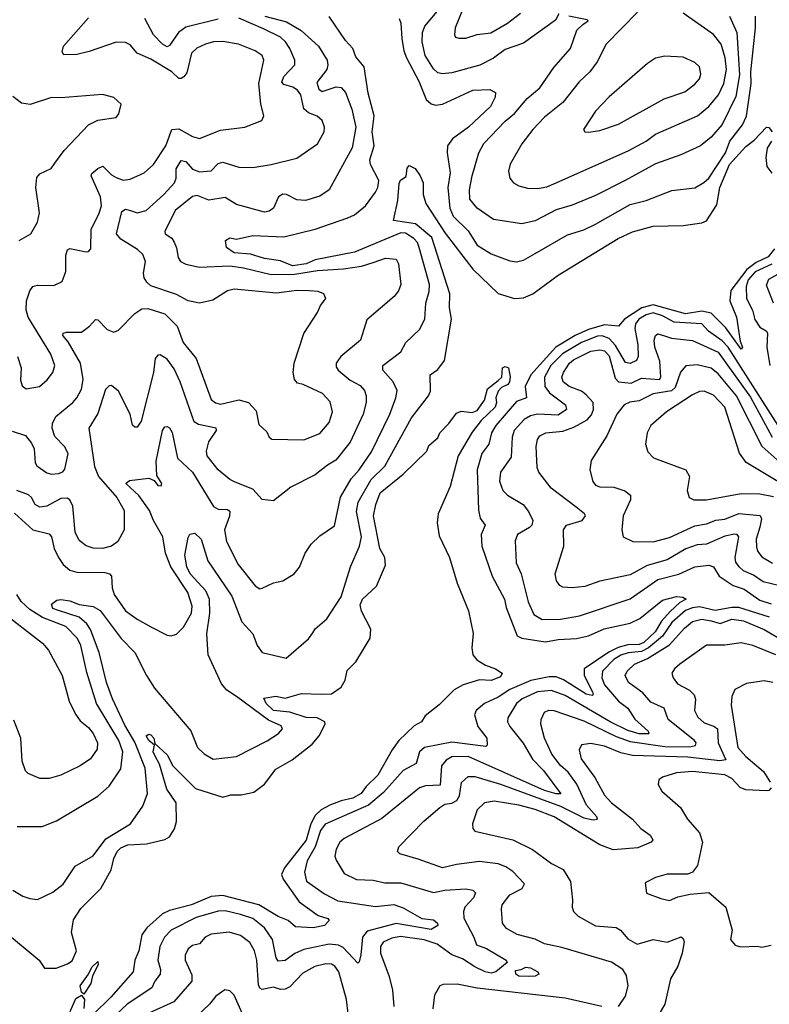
# Model space of a CAD drawing. Extents: x 1552033 to 1694788, y 811965 to 917215.
# Tile 246 of 256: x 1584078 to 1587317, y 885584 to 889840. Entities that reach past the tile are written whole.
import ezdxf

# ---------------------------------------------------------------- set-up
doc = ezdxf.new("R2010")
doc.units = 0

msp = doc.modelspace()

# ---------------------------------------------------------------- linework, layer by layer
at = {"layer": '0CON20XD'}
for points in [[(1586407.3, 889865), (1586392.7, 889837.3), (1586255, 889738.4), (1586175, 889711.4), (1586125, 889673.7), (1586066.3, 889643.7), (1585945, 889609.7), (1585905, 889606), (1585885, 889610.9), (1585865, 889627.3), (1585830, 889685), (1585817.3, 889745), (1585817.8, 889785), (1585828.6, 889811.4), (1585905, 889903.5)], [(1586003.7, 889915), (1585958.9, 889805), (1585955.8, 889775), (1585961.2, 889765), (1585975, 889760), (1586005, 889760), (1586055, 889775.4), (1586113.4, 889783.4), (1586185, 889824.6), (1586241.7, 889868.3)], [(1585136.4, 889855), (1585230.1, 889830.1), (1585293.4, 889793.4), (1585369.1, 889725), (1585405.8, 889665), (1585409.5, 889645), (1585405, 889624.4), (1585361.2, 889568.8), (1585369.9, 889539.9), (1585385, 889529.3), (1585445, 889549.7), (1585467.3, 889547.3), (1585485.7, 889525.7), (1585513.4, 889453.4), (1585530.5, 889375), (1585513.8, 889286.2), (1585414.6, 889105.4), (1585375, 889077.8), (1585312, 889058), (1585275, 889060.9), (1585231.2, 889085), (1585215, 889085.3), (1585195.6, 889075), (1585174.2, 889025.8), (1585155, 889012.5), (1585135, 889008.8), (1585015, 889040.6), (1584965, 889072.1), (1584895, 889059.4), (1584845, 889080.8), (1584825, 889075.4), (1584749.4, 889015), (1584705.5, 888925), (1584705.8, 888915), (1584735, 888895.6), (1584745, 888879.2), (1584755.4, 888854.6), (1584761.9, 888811.9), (1584773.1, 888795), (1584795, 888783.3), (1584855, 888770), (1584985, 888776.3), (1585045, 888768), (1585165, 888738.3), (1585265, 888740.6), (1585365, 888755.4), (1585477, 888763), (1585555, 888775.2), (1585605, 888791.2), (1585658.8, 888808.8), (1585704.5, 888804.5), (1585714.5, 888784.5), (1585724.5, 888695), (1585715, 888668), (1585696.4, 888643.6), (1585577.8, 888542.2), (1585550.9, 888455), (1585465.3, 888384.7), (1585445.6, 888355), (1585445, 888340), (1585454.5, 888325), (1585505, 888281.9), (1585548.9, 888258.9), (1585567.5, 888237.5), (1585575.3, 888215), (1585574.7, 888185), (1585561.8, 888135), (1585505.2, 888014.8), (1585444.2, 887935.8), (1585407.1, 887915), (1585355, 887872.5), (1585249.8, 887820.2), (1585175, 887760), (1585125, 887766.2), (1585085, 887810.5), (1585008.5, 887841.5), (1584985, 887852.5), (1584935, 887894.5), (1584888.4, 887955), (1584885.3, 887975.3), (1584894.3, 888015), (1584927.5, 888065), (1584926.7, 888075), (1584850, 888090), (1584831.8, 888101.8), (1584771.4, 888275), (1584745, 888331.1), (1584715, 888373.5), (1584685, 888391.9), (1584675, 888389.4), (1584662.9, 888375), (1584655.8, 888315), (1584602.1, 888105), (1584585, 888079.2), (1584575, 888078.6), (1584565, 888088), (1584554.5, 888135), (1584505, 888233.8), (1584475, 888259.2), (1584465, 888258), (1584448.9, 888241.1), (1584415, 888138), (1584377.1, 888075), (1584401.6, 887908.4), (1584418.1, 887865), (1584497.7, 887775), (1584528.7, 887718.7), (1584529.4, 887635), (1584502.2, 887585), (1584475, 887564.6), (1584435, 887554.7), (1584395.9, 887555.9), (1584365, 887565.4), (1584335, 887588.9), (1584318, 887625), (1584307.6, 887737.6), (1584295, 887764.4), (1584282.4, 887772.4), (1584255, 887770.7), (1584195, 887737.9), (1584165, 887733.4), (1584145.2, 887745.2), (1584129.2, 887775), (1584116.2, 887786.2), (1584065, 887805.4)], [(1584068.8, 888385), (1584083.5, 888335), (1584081.7, 888281.7), (1584087.8, 888257.8), (1584105, 888244.2), (1584163.3, 888255), (1584196.9, 888283.1), (1584221.4, 888315), (1584229.1, 888345), (1584212.3, 888395), (1584113.9, 888555), (1584105.9, 888585.9), (1584107.5, 888625), (1584121.9, 888668.1), (1584135, 888686.9), (1584155, 888692.5), (1584225, 888691.1), (1584261.1, 888708.9), (1584277.6, 888752.4), (1584277.4, 888822.6), (1584284.3, 888845), (1584295, 888850.8), (1584365, 888836.7), (1584375, 888837.5), (1584385, 888850), (1584386.2, 888935), (1584420.1, 888999.9), (1584430.5, 889035), (1584426.3, 889075), (1584386.9, 889165), (1584388.9, 889175), (1584415, 889196.9), (1584437.3, 889207.3), (1584475, 889169.3), (1584495, 889157.3), (1584525, 889146.8), (1584555, 889150.4), (1584615, 889177.7), (1584655.2, 889214.8), (1584708.8, 889295), (1584735, 889366.1), (1584765, 889368.1), (1584825, 889335.4), (1584855, 889327.1), (1584945, 889362.8), (1585050, 889375), (1585123.8, 889405), (1585132, 889425), (1585120, 889475), (1585110.8, 889565), (1585132.5, 889665), (1585125, 889685.8), (1585095, 889705.7), (1585023.3, 889735), (1584955.3, 889745.3), (1584915, 889743.8), (1584880.8, 889735), (1584843.4, 889716.6), (1584820.4, 889695), (1584799.4, 889610.6), (1584787.6, 889592.4), (1584775, 889585.3), (1584765, 889585.8), (1584734.6, 889615), (1584645, 889669.7), (1584584.8, 889694.8), (1584555, 889731.9), (1584535, 889740.9), (1584495, 889742.9), (1584378.1, 889701.9), (1584325, 889690), (1584268.3, 889688.3), (1584261.4, 889701.4), (1584267.1, 889725), (1584375, 889848.5)], [(1585614.5, 889095), (1585625.3, 889115), (1585628.9, 889145), (1585594.2, 889214.2), (1585590.9, 889235), (1585609.2, 889295), (1585601, 889355), (1585610, 889425), (1585583, 889523), (1585565.7, 889635.7), (1585529.8, 889679.8), (1585517.1, 889715), (1585485, 889750), (1585415, 889853.3)], [(1585717.1, 889845), (1585724.6, 889825), (1585729.1, 889759.1), (1585738, 889705), (1585749.6, 889675), (1585801.9, 889575), (1585834.3, 889495), (1585855, 889475.9), (1585875, 889471.2), (1585905, 889474.7), (1586035, 889535.9), (1586108.8, 889538.8), (1586133.3, 889525), (1586132, 889505), (1586112.5, 889465), (1586016.8, 889375), (1585947.7, 889325), (1585926.8, 889295), (1585924.3, 889265), (1585938.2, 889178.2), (1585928.1, 889115), (1585935.9, 889025), (1585950.8, 888990.8), (1586015, 888927.1), (1586055, 888866.2), (1586115, 888827.7), (1586195, 888798.2), (1586225, 888793.6), (1586255, 888800.5), (1586305, 888829.5), (1586445, 888910.8), (1586515, 888932.4), (1586565, 888955.9), (1586715, 889041.2), (1586785, 889058.4), (1586895, 889101.5), (1586995, 889113.6), (1587034, 889136), (1587055, 889155.5), (1587126.7, 889265), (1587146.7, 889315), (1587201.2, 889385), (1587217.5, 889422.5), (1587237.8, 889565), (1587236.5, 889615), (1587257.4, 889805), (1587256.9, 889855)], [(1587144.7, 889855), (1587176.7, 889785), (1587188.5, 889601.5), (1587171.8, 889508.2), (1587113.1, 889386.9), (1587065, 889331.8), (1587020, 889295), (1586935, 889255.4), (1586825, 889217.3), (1586694.3, 889145), (1586565, 889079.7), (1586465, 889038.2), (1586395, 889018.1), (1586305, 888970.7), (1586247.2, 888957.2), (1586125, 888976.2), (1586054.5, 889025), (1586023.2, 889065), (1586020.8, 889105), (1586033.1, 889165), (1586061.3, 889265), (1586082.7, 889305), (1586175, 889401.3), (1586215.3, 889435), (1586270.4, 889499.6), (1586325, 889545.5), (1586385, 889632.9), (1586458.2, 889715), (1586484.6, 889795), (1586511, 889819), (1586534.3, 889835), (1586529.8, 889839.8), (1586451.1, 889855)], [(1586746.9, 889873.1), (1586611.9, 889735), (1586572.2, 889657.8), (1586540.9, 889615), (1586495, 889571.5), (1586425, 889482.7), (1586345, 889419.2), (1586294.6, 889365), (1586246.9, 889303.1), (1586197.5, 889215), (1586190, 889185), (1586195.5, 889155.5), (1586212, 889135), (1586235, 889122.2), (1586271.7, 889111.7), (1586315, 889110), (1586355, 889117.5), (1586395.2, 889134.8), (1586709.4, 889275), (1586785, 889314.7), (1586825.6, 889345), (1587005.9, 889424.1), (1587055, 889465.4), (1587097, 889515), (1587120.7, 889565), (1587131.5, 889625), (1587125.5, 889675), (1587109.3, 889735), (1587075, 889776.2), (1586945, 889867.8)], [(1584045, 888061.3), (1584102.7, 888042.7), (1584129.4, 888009.4), (1584140, 887985), (1584144.3, 887925), (1584151.7, 887911.7), (1584195, 887881.5), (1584215, 887876.4), (1584245, 887879.1), (1584263.8, 887886.2), (1584273, 887897), (1584286.5, 887965), (1584271.1, 887995), (1584229, 888039), (1584217.8, 888075), (1584218.8, 888095), (1584234.5, 888125.5), (1584307.5, 888185), (1584324, 888205), (1584345, 888242.5), (1584351.8, 888285), (1584340.9, 888355), (1584287.8, 888447.8), (1584264.1, 888475), (1584265.4, 888484.6), (1584280.3, 888489.7), (1584345, 888489.6), (1584379.5, 888515), (1584405, 888544.3), (1584415, 888542.9), (1584455, 888501.5), (1584485, 888489.1), (1584505, 888497.5), (1584575, 888570.6), (1584605, 888590.8), (1584631.7, 888591.7), (1584705, 888568.6), (1584757.5, 888515), (1584784.7, 888445), (1584840.4, 888375), (1584905, 888198.5), (1584923.8, 888183.8), (1584945, 888178.7), (1585025, 888197.1), (1585066.9, 888185), (1585099.5, 888149.5), (1585110.8, 888090.8), (1585145, 888058.8), (1585155.6, 888035.6), (1585167.1, 888027.1), (1585305.4, 888024.6), (1585375, 888051.9), (1585415, 888099.2), (1585429.5, 888145), (1585418.8, 888188.8), (1585385.7, 888225), (1585302.8, 888262.8), (1585278.6, 888268.6), (1585265.6, 888285), (1585260, 888315), (1585263.8, 888355), (1585306, 888484), (1585364.3, 888575), (1585377.1, 888605), (1585401.2, 888635), (1585391.2, 888655), (1585367.5, 888665), (1585328.8, 888668.8), (1585275, 888669.4), (1585187.7, 888657.7), (1585004.7, 888675.3), (1584975, 888668.6), (1584912, 888628), (1584855, 888615.4), (1584805, 888624.4), (1584755, 888652.5), (1584645, 888690.4), (1584626.4, 888705), (1584616.1, 888725), (1584613.3, 888745), (1584620.9, 888795), (1584610.5, 888825), (1584587.3, 888847.3), (1584515, 888890.8), (1584496, 888915), (1584519.5, 889010.5), (1584535, 889020.9), (1584556.7, 889015), (1584585, 889004.8), (1584624.5, 889015), (1584700, 889085), (1584746.9, 889135), (1584753.5, 889155), (1584753.9, 889196.1), (1584775, 889230.8), (1584795, 889226.7), (1584825, 889194.3), (1584855, 889183.2), (1584905, 889187.3), (1584935, 889218.2), (1584955, 889224.6), (1585025, 889202.1), (1585085, 889201.5), (1585165, 889213.8), (1585275, 889241.1), (1585365, 889303.1), (1585393.3, 889355), (1585394.3, 889375.7), (1585384.4, 889405), (1585363.6, 889423.6), (1585325, 889438), (1585305.2, 889455), (1585292.6, 889515), (1585278.7, 889535), (1585258.4, 889548.4), (1585219.4, 889559.4), (1585210.5, 889570.5), (1585218.9, 889595), (1585267.1, 889645), (1585266.9, 889665), (1585245.3, 889715), (1585226.5, 889745), (1585204, 889765), (1585131.1, 889801.1), (1585025, 889846)], [(1584935, 889843), (1584795, 889808.4), (1584764.3, 889785), (1584725, 889728.1), (1584715, 889722.9), (1584695, 889734), (1584655.3, 889775), (1584619.1, 889845)], [(1586535, 889354.2), (1586585, 889361.1), (1586665, 889388.5), (1586862.3, 889497.7), (1586951.9, 889528.1), (1586995, 889560.9), (1587014.5, 889585), (1587020.9, 889605), (1587015, 889636.2), (1586995.4, 889655.4), (1586945, 889677.8), (1586865, 889683.1), (1586825, 889674.4), (1586789.8, 889650.2), (1586625, 889506.5), (1586565.7, 889445), (1586513.3, 889365), (1586520, 889355), (1586535, 889354.2)], [(1584075, 888885.4), (1584126, 888915), (1584154.6, 888965.4), (1584163.5, 889005), (1584147.3, 889115), (1584152.4, 889157.6), (1584165, 889174), (1584213.4, 889196.6), (1584230.2, 889219.8), (1584270.6, 889275), (1584375, 889386), (1584415, 889405.8), (1584495, 889417.5), (1584506.4, 889433.6), (1584516.7, 889475), (1584485, 889503.8), (1584435, 889516.9), (1584255, 889502.1), (1584215, 889503.8), (1584123.4, 889473.4), (1584085, 889480), (1584047.5, 889507.5)], [(1586405, 888735.4), (1586664, 888895), (1586725, 888922.7), (1586815, 888947.3), (1586945, 888951.1), (1587025, 888961.8), (1587045, 888970.3), (1587090.6, 889039.4), (1587102.6, 889115), (1587145, 889213.5), (1587215, 889292.5), (1587250.6, 889319.4), (1587304.2, 889375.8), (1587315, 889373.8), (1587328.9, 889355)], [(1587325.5, 889315), (1587307.3, 889285), (1587301.2, 889245), (1587306.2, 889206.2), (1587327.2, 889177.2)], [(1584048.1, 886078.1), (1584091.2, 886051.2), (1584121.8, 886041.8), (1584155, 886038.1), (1584220.5, 886069.5), (1584265.8, 886104.2), (1584318.1, 886181.9), (1584395, 886225.7), (1584450.2, 886299.8), (1584556.5, 886365), (1584609.8, 886440.2), (1584629.6, 886495), (1584620.5, 886605), (1584575, 886717.1), (1584531.4, 886791.4), (1584478.6, 886905), (1584452.9, 886975), (1584420.6, 887105), (1584383.8, 887205), (1584368.4, 887228.4), (1584335, 887257.8), (1584245, 887286.1), (1584220.8, 887295), (1584215.7, 887314.3), (1584238.3, 887331.7), (1584256.2, 887333.8), (1584295, 887328.6), (1584335, 887311.8), (1584395, 887304.5), (1584425, 887286), (1584516.1, 887165), (1584575.9, 887105), (1584625, 887005.7), (1584660.7, 886950.7), (1584816.9, 886766.9), (1584845.6, 886695), (1584875, 886667.1), (1584913.7, 886643.7), (1585015, 886656), (1585147.4, 886722.6), (1585195.6, 886755), (1585212.9, 886775), (1585208.1, 886788.1), (1585152.4, 886812.4), (1585014.9, 886914.9), (1584972.9, 886942.9), (1584950.1, 886970.1), (1584892.3, 887095), (1584886.4, 887185), (1584899.3, 887275), (1584897.7, 887335), (1584882, 887372), (1584815, 887445.3), (1584800.6, 887475), (1584791.6, 887525), (1584805, 887602.5), (1584813.3, 887616.7), (1584835, 887620.8), (1584862.2, 887595), (1584891.2, 887501.2), (1584995, 887348.8), (1585038, 887238), (1585085.5, 887185), (1585104.5, 887135), (1585125, 887104.4), (1585229.7, 887080.3), (1585325, 887164.3), (1585345, 887190), (1585355, 887207.5), (1585405, 887250), (1585466.5, 887345), (1585506.7, 887475), (1585546.1, 887565), (1585555.3, 887605), (1585532.9, 887715), (1585540.8, 887755), (1585596.7, 887853.3), (1585655, 887910.9), (1585770.8, 888119.2), (1585844.7, 888215), (1585853.2, 888235), (1585851.4, 888305), (1585885, 888328.2), (1585913.1, 888366.9), (1585943.2, 888545), (1585934.8, 888595), (1585936, 888655), (1585858.2, 888898.2), (1585787.7, 888957.7), (1585692.5, 888972.5), (1585712.1, 889057.9), (1585717.5, 889132.5), (1585723.6, 889146.4), (1585747.7, 889162.3), (1585752.1, 889197.9), (1585760, 889210), (1585786.8, 889196.8), (1585808.6, 889165), (1585820.8, 889135), (1585820.5, 889085), (1585832.5, 889045), (1585916.7, 888916.7), (1586035, 888761.6), (1586145, 888657.1), (1586215, 888635.4), (1586255, 888637.3), (1586294.4, 888655), (1586405, 888735.4)], [(1584055, 887707.2), (1584135, 887635.7), (1584205, 887618.1), (1584215.4, 887605), (1584226.2, 887555), (1584244.8, 887515), (1584265.3, 887485), (1584295, 887460.2), (1584325, 887451.8), (1584445, 887451.1), (1584465.7, 887445), (1584474.6, 887434.6), (1584477.3, 887385), (1584485.9, 887355), (1584535, 887285.4), (1584585, 887248.8), (1584645, 887215.5), (1584715, 887180), (1584732.7, 887177.3), (1584755, 887184.2), (1584785, 887214.2), (1584819.6, 887275), (1584823.3, 887305), (1584804.1, 887365), (1584730.4, 887475), (1584708.1, 887535), (1584695.7, 887605), (1584655.5, 887675), (1584638.9, 887718.9), (1584593.2, 887783.2), (1584536.2, 887835), (1584552.2, 887847.8), (1584635, 887858), (1584658.9, 887848.9), (1584675, 887826.9), (1584688.8, 887825), (1584692.2, 887835), (1584670.6, 887870.6), (1584667.8, 887932.2), (1584695.4, 888064.6), (1584705, 888080.8), (1584715, 888081.4), (1584725, 888075.8), (1584736.1, 888056.1), (1584759.5, 887945), (1584825, 887883.8), (1584915, 887736.1), (1584935, 887724.7), (1584975, 887723.3), (1584985.3, 887715.3), (1584984.5, 887694.5), (1584963.2, 887635), (1584970.6, 887585), (1585021.6, 887485), (1585095, 887392.5), (1585115, 887380.8), (1585125, 887382.5), (1585174.5, 887405.5), (1585215.4, 887414.6), (1585264, 887445), (1585286.4, 887473.6), (1585311.9, 887535), (1585337.2, 887572.8), (1585375, 887608.6), (1585437.8, 887652.2), (1585463.8, 887776.2), (1585510.6, 887855), (1585545, 887893.9), (1585598.2, 887971.8), (1585677.3, 888135), (1585703.2, 888205), (1585708.1, 888238.1), (1585691.8, 888275), (1585646.5, 888325), (1585646.5, 888345), (1585724.4, 888405), (1585745.7, 888445), (1585805, 888500.6), (1585827.7, 888545), (1585833.2, 888615), (1585847.1, 888665), (1585849, 888695), (1585804, 888855), (1585796.5, 888876.5), (1585781.1, 888895), (1585745, 888916.7), (1585725, 888919.5), (1585525, 888835.6), (1585355, 888802.5), (1585315, 888785.5), (1585256.9, 888776.9), (1585205, 888798.5), (1585135, 888807.6), (1585075, 888826.8), (1585005, 888833.1), (1584970.8, 888855), (1584967.1, 888885), (1584985, 888896.9), (1585015, 888892.1), (1585085, 888907.8), (1585218.6, 888901.4), (1585355, 888934.2), (1585495.9, 888984.1), (1585525, 888997.3), (1585571.8, 889035), (1585614.5, 889095)], [(1587339.8, 888850.2), (1587312.4, 888815), (1587260, 888790), (1587219.3, 888760.7), (1587150.9, 888669.1), (1587146.4, 888625), (1587174.4, 888555), (1587190.1, 888450.1), (1587201.1, 888425), (1587195, 888415.8), (1587128.3, 888508.3), (1587065, 888571.2), (1587025, 888580.1), (1586955, 888569), (1586815, 888607.5), (1586765.9, 888594.1), (1586690.7, 888545), (1586665, 888515.9), (1586605, 888521.6), (1586535, 888500.6), (1586478.1, 888475), (1586394.3, 888425), (1586286.8, 888305), (1586261.7, 888255), (1586267.5, 888205), (1586225, 888190), (1586135, 888086.7), (1586116.6, 888055), (1586105.2, 888004.8), (1586075, 887964.5), (1586053.7, 887895), (1586059.6, 887719.6), (1586067.9, 887685), (1586088.8, 887655), (1586072.3, 887615), (1586074.8, 887565), (1586118.8, 887435), (1586172.7, 887335), (1586180.1, 887300.1), (1586226.9, 887176.9), (1586246.8, 887166.8), (1586349.5, 887150.5), (1586405, 887160.6), (1586484.2, 887165), (1586535, 887177.1), (1586602.9, 887207.1), (1586715, 887231.8), (1586757.8, 887252.2), (1586855, 887331.9), (1586915, 887347.6), (1586943.5, 887343.5), (1586956.7, 887335), (1586929.5, 887320.5), (1586888.2, 887281.8), (1586850.2, 887239.8), (1586823.4, 887195), (1586775, 887148.8), (1586755, 887139), (1586705, 887137.6), (1586664, 887126), (1586623.7, 887106.3), (1586517, 887035), (1586516, 887005), (1586552.5, 886935), (1586555.8, 886924.2), (1586550.7, 886919.3), (1586525, 886925.2), (1586427.2, 886987.2), (1586395, 886999.9), (1586365, 887000.2), (1586286.6, 886983.4), (1586195.8, 886945), (1586145, 886912.4), (1586085.4, 886885), (1586050, 886855), (1586042.2, 886835), (1586056.7, 886785), (1586096.2, 886735), (1586097.5, 886705), (1586091.7, 886698.3), (1585945, 886717.2), (1585826.7, 886695), (1585805.9, 886675), (1585790.9, 886625), (1585735, 886594.7), (1585649.6, 886500.4), (1585584.9, 886445.1), (1585396.9, 886363.1), (1585377.8, 886335), (1585354.3, 886265.7), (1585319.6, 886205), (1585308.1, 886155), (1585316.5, 886116.5), (1585395, 886062.2), (1585452.2, 886032.2), (1585615, 886007.6), (1585695, 886015.3), (1585735, 886002), (1585815, 885955.6), (1585865, 885949.4), (1585883.1, 885935), (1585884.4, 885925), (1585855, 885908.2), (1585705, 885933.2), (1585578.9, 885901.1), (1585559, 885875), (1585551.7, 885798.3), (1585545, 885767.5), (1585538.3, 885761.7), (1585475, 885830.5), (1585455, 885839.8), (1585415, 885844.5), (1585305, 885821), (1585266.1, 885803.9), (1585225, 885773.2), (1585195, 885770.4), (1585185.7, 885785.7), (1585170, 885865), (1585134.8, 885915), (1585085, 885955.6), (1585032.5, 885972.5), (1584965, 885988.1), (1584935, 885986.5), (1584840.9, 885959.1), (1584732.9, 885905), (1584703.3, 885875), (1584683.8, 885835), (1584674.2, 885775), (1584685.9, 885735), (1584685.3, 885715), (1584661, 885685), (1584648.2, 885655), (1584541.6, 885585), (1584435, 885483.9)], [(1587327.1, 888782.9), (1587255, 888750.2), (1587225, 888715.7), (1587216.8, 888686.8), (1587218.1, 888635), (1587244.3, 888585), (1587254.8, 888544.8), (1587275, 888511.5), (1587303.1, 888495), (1587309.3, 888485), (1587306.6, 888425), (1587318.2, 888345)], [(1587335, 888614.4), (1587305, 888693.3), (1587315, 888718.5), (1587405, 888769.2)], [(1587365, 888069.6), (1587138.2, 888425), (1587112.3, 888452.3), (1587053.2, 888493.2), (1587024.9, 888524.9), (1586905, 888532.5), (1586855, 888559.9), (1586815, 888572.8), (1586785, 888565.1), (1586753.3, 888545), (1586738.5, 888525), (1586735.9, 888505), (1586748.5, 888435), (1586750, 888385), (1586743.2, 888366.8), (1586715, 888354.2), (1586695, 888358.5), (1586651.7, 888431.7), (1586625, 888462.7), (1586595, 888473.5), (1586575, 888472.3), (1586505, 888445.3), (1586423.5, 888396.5), (1586372.4, 888345), (1586345.2, 888295), (1586346.9, 888255), (1586367, 888227), (1586436.4, 888175), (1586440.4, 888155), (1586405, 888131.1), (1586315, 888135.2), (1586285, 888128.4), (1586257.8, 888112.2), (1586214.2, 888065), (1586205.8, 888035), (1586200.7, 887949.3), (1586155.7, 887884.3), (1586150.8, 887845), (1586165.3, 887805.3), (1586185.3, 887785.3), (1586253.5, 887745), (1586276.4, 887715), (1586295.3, 887675.3), (1586290.4, 887655), (1586281.1, 887645), (1586228.1, 887615), (1586218.3, 887588.3), (1586222.3, 887492.3), (1586244.7, 887445), (1586274.4, 887324.4), (1586298.8, 887268.8), (1586335, 887248.2), (1586415, 887249.5), (1586496.6, 887263.4), (1586715, 887336.8), (1586835, 887420.2), (1586926.1, 887443.9), (1586994.4, 887475.6), (1587055, 887482.8), (1587075.2, 887475.2), (1587099.5, 887435), (1587160, 887395), (1587208.1, 887378.1), (1587275, 887331.5), (1587325, 887314.8)], [(1587362.5, 887392.5), (1587290.7, 887410.7), (1587248.8, 887438.8), (1587205, 887458.1), (1587186.8, 887475), (1587172.7, 887495), (1587169.3, 887515), (1587185.2, 887605.2), (1587177.1, 887615), (1587166.6, 887616.6), (1587125, 887607.9), (1587045, 887573.8), (1587005, 887571), (1586956.6, 887553.4), (1586875.1, 887504.9), (1586788.8, 887481.2), (1586715, 887441.2), (1586585, 887412.7), (1586519.1, 887390.9), (1586464.6, 887384.6), (1586425, 887388.1), (1586412, 887395), (1586397.5, 887415), (1586391.9, 887445), (1586428.9, 887565), (1586426.7, 887635), (1586440.8, 887655), (1586507.5, 887675), (1586522.9, 887695), (1586518.6, 887705), (1586482.8, 887732.8), (1586373.5, 887815), (1586320.5, 887885), (1586313.8, 887905), (1586309.6, 887995), (1586314.6, 888025), (1586325, 888041.5), (1586351.2, 888055), (1586425, 888061.6), (1586471.4, 888078.6), (1586529.3, 888110.7), (1586548, 888132), (1586557.1, 888155), (1586555.4, 888185), (1586525, 888218.8), (1586505, 888233.8), (1586451.2, 888255), (1586425.3, 888275), (1586420.5, 888295), (1586428, 888315), (1586453.2, 888355), (1586470.3, 888369.7), (1586545, 888407.8), (1586585, 888413.7), (1586605, 888408.8), (1586625, 888387.1), (1586651.2, 888291.2), (1586664.6, 888274.6), (1586720.2, 888269.8), (1586765, 888291.2), (1586842.5, 888285), (1586848.6, 888295), (1586844, 888364), (1586821.7, 888425), (1586819.7, 888455), (1586824.7, 888475.3), (1586835, 888482.7), (1586863.7, 888473.7), (1586894.1, 888464.1), (1586985, 888453), (1587095, 888403.3), (1587235, 888207.9), (1587328.6, 888035)], [(1584025, 885888.8), (1584161.4, 885775), (1584185, 885740.9), (1584235, 885740.7), (1584285, 885758.7), (1584305, 885772.9), (1584323.2, 885815), (1584301.3, 885895), (1584310.4, 885949.6), (1584341.6, 885998.4), (1584428.7, 886085), (1584473.4, 886165), (1584484.2, 886215), (1584498.3, 886245), (1584515, 886261.2), (1584545, 886273.2), (1584625, 886277.8), (1584705, 886297.1), (1584725, 886308.2), (1584747.1, 886342.9), (1584754.8, 886375), (1584753.4, 886455), (1584713.4, 886515), (1584681.7, 886621.7), (1584662.9, 886657.1), (1584654.7, 886675.3), (1584660, 886705), (1584635, 886724.5), (1584624.5, 886745), (1584635, 886752), (1584645, 886749.2), (1584657.5, 886735), (1584661.7, 886711.7), (1584715, 886662.5), (1584740, 886615), (1584837.9, 886517.9), (1584955, 886479.5), (1584990.2, 886489.8), (1585035, 886490), (1585088.7, 886501.3), (1585135, 886535.7), (1585185, 886600.9), (1585255, 886641.8), (1585341.5, 886708.5), (1585372.1, 886745), (1585397.5, 886795), (1585395.8, 886805.8), (1585363.1, 886823.1), (1585315, 886824.4), (1585245, 886847.2), (1585175, 886854.3), (1585142.1, 886885), (1585132.5, 886907.5), (1585185, 886915.7), (1585225, 886907.1), (1585295, 886928.2), (1585380, 886925), (1585425, 886926.9), (1585466.8, 886955), (1585484.6, 886985), (1585492.6, 887027.4), (1585530.8, 887065), (1585592.4, 887167.6), (1585595.4, 887205.4), (1585555, 887284.2), (1585549.2, 887310.8), (1585559.5, 887335), (1585619, 887391), (1585658.2, 887481.8), (1585655.2, 887515.2), (1585633.4, 887555), (1585605.8, 887695), (1585616.2, 887745), (1585635.8, 887795), (1585734.2, 887875.8), (1585837.5, 887975), (1585845, 888000), (1585885, 888032.5), (1585892.5, 888055), (1585932.5, 888095), (1585965, 888140), (1585985, 888147.5), (1586033, 888143), (1586055, 888151.2), (1586086.4, 888195), (1586098.8, 888245), (1586145, 888280), (1586161.2, 888295), (1586164.5, 888335), (1586175, 888340.6), (1586190, 888335), (1586197.1, 888297.1), (1586194.7, 888275), (1586186.9, 888263.1), (1586159.6, 888250.4), (1586145.4, 888235), (1586134.6, 888205), (1586137.5, 888185), (1586132, 888165), (1586072.2, 888107.8), (1586032.3, 888057.7), (1585972.3, 887955), (1585937.6, 887822.4), (1585885.6, 887705), (1585881.1, 887665), (1585889.5, 887609.5), (1585934.2, 887515), (1585967.5, 887405), (1586017.5, 887285), (1586036.8, 887186.8), (1586032, 887125), (1586035.8, 887095), (1586052.7, 887072.7), (1586089.8, 887049.8), (1586134, 887035), (1586162, 887015), (1586155, 887000), (1586115, 886984.2), (1586065, 886987.5), (1585994.2, 886965.8), (1585955, 886944), (1585890.9, 886879.1), (1585829.1, 886830.9), (1585813.3, 886805), (1585781.9, 886788.1), (1585716.1, 886725), (1585686.7, 886685), (1585625.8, 886574.2), (1585575, 886526.2), (1585553.1, 886495), (1585517.8, 886475), (1585466.3, 886463.7), (1585418, 886445), (1585380.2, 886425), (1585355, 886400.8), (1585335.4, 886365), (1585315, 886294.4), (1585222.6, 886175), (1585209.3, 886145), (1585216.3, 886125), (1585285, 886027.7), (1585367.9, 885967.9), (1585409.2, 885955), (1585415, 885946.2), (1585395, 885924.6), (1585345.2, 885914.8), (1585269.8, 885919.8), (1585237.4, 885947.4), (1585195, 885963.8), (1585110.4, 886015), (1584955, 886054.6), (1584905, 886050), (1584820, 886015), (1584725, 885990.6), (1584695, 885975.5), (1584627.5, 885915), (1584606.1, 885885), (1584592, 885815), (1584575.2, 885775), (1584568.4, 885725), (1584471.4, 885615), (1584395, 885540.7)], [(1587401.8, 887891.8), (1587285.8, 887995.8), (1587174.5, 888215), (1587095, 888309.3), (1587065, 888333.8), (1587005, 888348.4), (1586955.9, 888344.1), (1586933.5, 888316.5), (1586909.5, 888250.5), (1586894.2, 888235.8), (1586815, 888223.4), (1586755, 888193.4), (1586713.3, 888186.7), (1586690, 888175), (1586658.5, 888135), (1586615, 888041.4), (1586546.7, 887935), (1586541.8, 887895), (1586554.7, 887844.7), (1586565, 887828.6), (1586585, 887820.4), (1586645, 887820), (1586693.1, 887803.1), (1586716.7, 887785), (1586717.3, 887765), (1586684.5, 887695), (1586678.9, 887635), (1586685.6, 887605.6), (1586727.5, 887585), (1586815, 887583.4), (1586885, 887601.7), (1586995, 887652.3), (1587045, 887660.9), (1587085, 887677.2), (1587125, 887681), (1587185, 887705.9), (1587277.1, 887697.1), (1587283, 887683), (1587275, 887646.5), (1587260.4, 887595), (1587261, 887561), (1587265, 887543.1), (1587285, 887518.2), (1587331, 887491)], [(1587478.6, 887768.6), (1587216.3, 887926.3), (1587187.2, 887967.2), (1587124.1, 888165), (1587075, 888217.2), (1587035, 888234.7), (1587015, 888232.7), (1586985, 888218.7), (1586872.5, 888145), (1586805, 888086.7), (1586788.5, 888055), (1586781.9, 888005), (1586792.4, 887972.4), (1586816.8, 887946.8), (1586956, 887895), (1586972, 887865), (1586962, 887805), (1586970, 887775), (1586990, 887765), (1587044.6, 887764.6), (1587195, 887791.6), (1587275, 887790.7), (1587335, 887779.7)], [(1584066.6, 886353.4), (1584175, 886352.5), (1584237, 886377), (1584415, 886484.5), (1584465, 886527.5), (1584515, 886602.5), (1584523.7, 886675), (1584505.9, 886725), (1584409.4, 886885), (1584368.2, 887018.2), (1584341.6, 887135), (1584328.2, 887165), (1584277.5, 887217.5), (1584176.8, 887256.8), (1584121.4, 887291.4), (1584084.7, 887325), (1584064.8, 887355)], [(1587317.8, 887257.8), (1587185, 887299), (1587155, 887299.5), (1587083.4, 887286.6), (1587015, 887302.8), (1586985, 887298.5), (1586955, 887285.9), (1586895, 887234.2), (1586855.1, 887175), (1586794.8, 887125.2), (1586765, 887108.7), (1586706.7, 887103.3), (1586675, 887093.3), (1586644.4, 887075), (1586596.5, 887025), (1586592.7, 886995), (1586605, 886964.7), (1586665, 886895.3), (1586704.8, 886864.8), (1586735, 886816.5), (1586792.7, 886765), (1586796.7, 886753.3), (1586755, 886753.3), (1586705, 886768.3), (1586629.3, 886805), (1586435, 886919.7), (1586375, 886941.2), (1586315, 886934.5), (1586248.2, 886905), (1586224.1, 886885), (1586187.3, 886822.7), (1586186.1, 886805), (1586195.3, 886785), (1586252.9, 886712.9), (1586293.4, 886643.4), (1586341, 886595), (1586415.3, 886494.7), (1586395.7, 886494.3), (1586345, 886508.2), (1586015, 886655.4), (1585945, 886653.9), (1585919.8, 886640.2), (1585900.7, 886615), (1585895, 886532.3), (1585831.7, 886528.3), (1585805, 886520.7), (1585642.2, 886387.8), (1585479, 886301), (1585461.5, 886285), (1585445.3, 886255), (1585438.8, 886225), (1585445, 886208), (1585480.1, 886150.1), (1585533.2, 886123.2), (1585605, 886120.5), (1585655, 886110), (1585725, 886108.8), (1585865, 886068.4), (1585915, 886078.1), (1586005, 886084), (1586035, 886077.3), (1586046.6, 886066.6), (1586039.2, 886045), (1586001.6, 886005), (1585994.7, 885985), (1585996.5, 885956.5), (1586040.6, 885875), (1586051.2, 885841.2), (1586095, 885825.3), (1586180, 885775), (1586183.3, 885765), (1586135, 885724.6), (1586115, 885718.4), (1586089.2, 885725), (1586045, 885745.8), (1585991.4, 885781.4), (1585945, 885798.1), (1585881.6, 885845), (1585825, 885862.7), (1585722.5, 885877.5), (1585685, 885871), (1585647.5, 885852.5), (1585636.4, 885835), (1585637.3, 885805), (1585673.9, 885705), (1585688.8, 885645), (1585693.8, 885575)], [(1584001.3, 887281.3), (1584175.7, 887145), (1584202.9, 887115), (1584261.5, 887005), (1584291.1, 886895), (1584318.3, 886838.3), (1584339, 886809), (1584375, 886780.8), (1584395.3, 886755), (1584414.6, 886715), (1584412.9, 886687.1), (1584384.3, 886645), (1584339.2, 886615), (1584255, 886574.5), (1584205, 886561.1), (1584165, 886561.1), (1584115, 886581.4), (1584102.9, 886592.9), (1584088.1, 886635), (1584083.3, 886735), (1584052.6, 886812.6)], [(1586665, 885574.4), (1586695, 885620), (1586707.1, 885665), (1586698.9, 885708.9), (1586684.3, 885735), (1586635, 885766.2), (1586420.2, 885830.2), (1586345, 885846), (1586305, 885866.1), (1586226.7, 885886.7), (1586181.4, 885911.4), (1586164.3, 885935), (1586158.9, 885995), (1586163.1, 886015), (1586195, 886058.2), (1586249.2, 886085), (1586259.4, 886105), (1586208.7, 886158.7), (1586178.8, 886178.8), (1586145, 886191.2), (1586065, 886201.2), (1585965, 886189.4), (1585905, 886174.7), (1585798.9, 886211.1), (1585720, 886235), (1585710.8, 886245), (1585715.8, 886265), (1585823.5, 886376.5), (1585892.7, 886435), (1585915, 886449.2), (1585945, 886454), (1585966.1, 886465), (1585977.5, 886485), (1585987.1, 886542.9), (1586015, 886569.1), (1586045, 886568.9), (1586155, 886535.5), (1586415, 886440.3), (1586515, 886391), (1586555, 886381.2), (1586574.2, 886385), (1586571.5, 886395), (1586526.9, 886445), (1586485.7, 886535.7), (1586447.5, 886587.5), (1586415, 886616.4), (1586377.3, 886665), (1586345.3, 886735), (1586329.5, 886795), (1586330.8, 886815), (1586345, 886846.7), (1586364.7, 886855.3), (1586385, 886854.1), (1586515, 886809.7), (1586655, 886742.6), (1586715, 886720.6), (1586865, 886698.2), (1586972.5, 886697.5), (1586997.1, 886702.9), (1587000.9, 886715), (1586993.8, 886725), (1586880, 886815), (1586861.8, 886865), (1586805, 886890), (1586770.9, 886930.9), (1586708.2, 886975), (1586694, 887005), (1586702.7, 887025), (1586734.7, 887055), (1586790.3, 887079.7), (1586885, 887138.4), (1586950.1, 887209.9), (1586985, 887238.6), (1587025, 887249.8), (1587065, 887242.5), (1587105, 887230.2), (1587155, 887249.6), (1587205, 887242.2), (1587295, 887204.4), (1587395, 887144.8)], [(1587345, 887094.8), (1587245, 887135.3), (1587195, 887146.8), (1587125, 887137.1), (1587045, 887137.3), (1586929.4, 887055), (1586907.1, 887035), (1586895.8, 887015), (1586901.9, 886995), (1586920, 886970), (1586972, 886942), (1586992.1, 886922.1), (1586998.2, 886901.8), (1586993.3, 886855), (1587008, 886825), (1587035, 886800.6), (1587077, 886787), (1587092.1, 886775), (1587096.1, 886715), (1587128.2, 886641.8), (1587102.7, 886637.3), (1586965, 886652.1), (1586725, 886660), (1586675, 886671.8), (1586605, 886699.8), (1586545, 886711.1), (1586505, 886705.5), (1586494.5, 886685), (1586503.2, 886645), (1586563.1, 886565), (1586605, 886487.9), (1586634.6, 886455), (1586725.2, 886385.2), (1586761.9, 886345), (1586801.4, 886315), (1586814, 886295), (1586806, 886285), (1586749, 886261), (1586641.9, 886251.9), (1586585, 886273.1), (1586387.1, 886395), (1586305, 886427), (1586234.4, 886445.6), (1586127.2, 886462.8), (1586085.7, 886455), (1586054.5, 886425), (1586034.4, 886364.4), (1586036, 886345), (1586045, 886332.5), (1586208.8, 886295), (1586294, 886254), (1586375, 886193.5), (1586426.5, 886166.5), (1586458.2, 886115), (1586466.9, 886035), (1586464.2, 886005), (1586470.8, 885985), (1586491.2, 885965), (1586565, 885923.8), (1586655, 885916.4), (1586673.3, 885905), (1586705, 885867.5), (1586745, 885844.4), (1586815, 885864.5), (1586875, 885853.5), (1586935.6, 885875.6), (1586945, 885868.8), (1586948.5, 885855), (1586940.8, 885805), (1586921.2, 885748.8), (1586890.4, 885695), (1586865.5, 885585), (1586817.6, 885502.4)], [(1587332, 886975), (1587295, 886982.7), (1587218.8, 886971.2), (1587168, 886945), (1587154.3, 886915), (1587152.1, 886877.9), (1587180.7, 886695), (1587215, 886655.4), (1587291.1, 886591.1), (1587320.8, 886545)], [(1587325, 886520), (1587315, 886508.9), (1587305, 886507.3), (1587215, 886511.3), (1587191.4, 886521.4), (1587155, 886560), (1587125, 886575.7), (1586985, 886591.2), (1586915.3, 886584.7), (1586855, 886566.7), (1586839.2, 886555), (1586835.8, 886535), (1586852.5, 886505), (1586932.9, 886435), (1586963.1, 886385), (1587015, 886325.7), (1587028.5, 886285), (1587006.9, 886185), (1586984.5, 886155.5), (1586965, 886147.1), (1586875, 886147.1), (1586825, 886132.9), (1586780.8, 886109.2), (1586786.2, 886065), (1586848.3, 886041.7), (1586885, 886032.9), (1586921.5, 886048.5), (1586975, 886060.5), (1587055, 886067.1), (1587128.8, 886005), (1587156, 885905), (1587148.8, 885865), (1587169.5, 885839.5), (1587192.5, 885832.5), (1587265, 885836.2), (1587285, 885832), (1587325, 885840)], [(1585497.5, 885545), (1585489.2, 885605), (1585457, 885725), (1585439.8, 885749.8), (1585425, 885757.6), (1585400.3, 885759.7), (1585352.3, 885747.7), (1585301, 885719), (1585245, 885659.7), (1585225, 885649.3), (1585205, 885648.7), (1585175, 885658.4), (1585125, 885648.7), (1585115, 885653.8), (1585109.2, 885669.2), (1585103, 885775), (1585092.5, 885815), (1585071.5, 885851.5), (1585031.2, 885881.2), (1584983.2, 885896.8), (1584905, 885888.2), (1584878.9, 885875), (1584855, 885845.8), (1584825, 885839.2), (1584805, 885824), (1584792.6, 885797.4), (1584792.5, 885775), (1584821.4, 885711.4), (1584822, 885685), (1584743.8, 885595), (1584635, 885546)], [(1584355, 885628.8), (1584345, 885636.7), (1584339.2, 885665), (1584375.6, 885714.4), (1584390, 885745), (1584415, 885768.8), (1584416.4, 885755), (1584392.5, 885707.5), (1584385.8, 885674.2), (1584355, 885628.8)], [(1586275, 885704.1), (1586235, 885705.7), (1586220.8, 885715), (1586220, 885730), (1586245, 885734.3), (1586265, 885745.4), (1586285, 885742.7), (1586315.8, 885725), (1586320.8, 885715), (1586305, 885705.6), (1586275, 885704.1)], [(1585045, 885532.5), (1585005, 885624.2), (1584985, 885642.9), (1584963.6, 885646.4), (1584925, 885620), (1584897.8, 885585), (1584815, 885506.4)], [(1585863.6, 885565), (1585871.1, 885625), (1585894.4, 885665.6), (1585908.6, 885671.4), (1585967.3, 885672.7), (1586055, 885655.7), (1586435, 885612.6), (1586593.5, 885576.5)], [(1584296.1, 885553.9), (1584320.1, 885609.9), (1584345, 885624), (1584357.8, 885605), (1584355, 885566.2)]]:
    msp.add_lwpolyline(points, dxfattribs=at)

doc.saveas('drawing.dxf')
